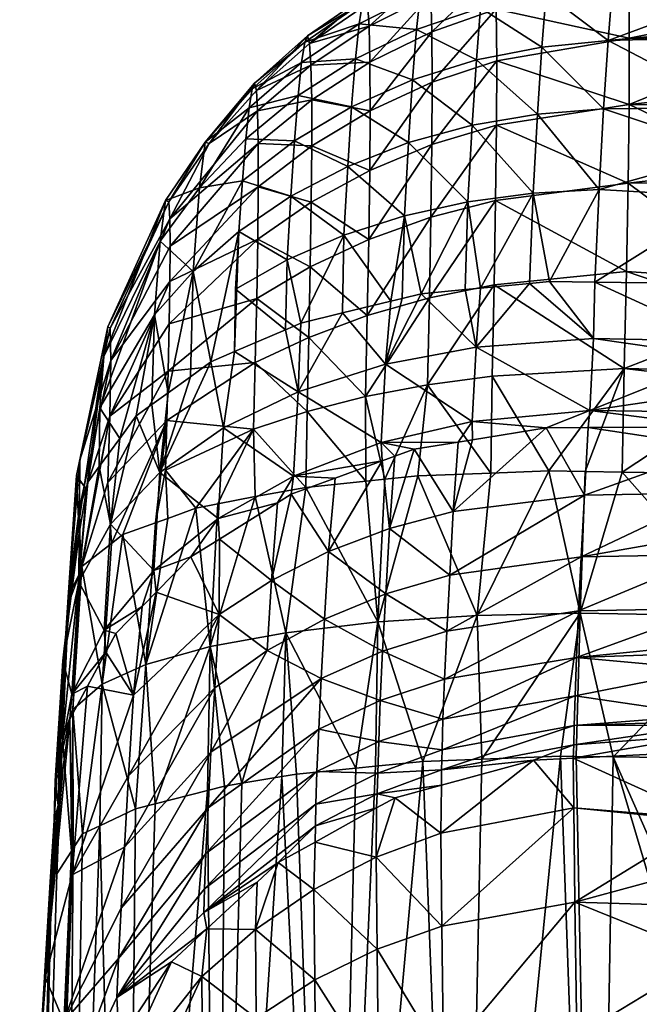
# Model space of a CAD drawing. Extents: x -0.145 to 0.145, y -0.184 to 0.
# Tile 6 of 256: x -0.144 to -0.137, y -0.07 to -0.059. Entities that reach past the tile are written whole.
import ezdxf

# ---------------------------------------------------------------- set-up
doc = ezdxf.new("R2010")
doc.units = 0
doc.layers.add('mesh', color=7, linetype='CONTINUOUS')

msp = doc.modelspace()

# ---------------------------------------------------------------- meshes
at = {"layer": 'mesh'}
mesh = msp.add_polyface(dxfattribs=at)
corners = [(-0.137169, -0.058912, 0.017714), (-0.135618, -0.058898, 0.017716), (-0.135617, -0.059054, 0.017992), (-0.137174, -0.05829, 0.016635), (-0.135624, -0.058278, 0.016618), (-0.135621, -0.058607, 0.0172), (-0.137276, -0.057563, 0.011772), (-0.135725, -0.057564, 0.011729), (-0.135713, -0.057476, 0.012095), (-0.137319, -0.057843, 0.010556), (-0.135768, -0.057859, 0.010504), (-0.135742, -0.057676, 0.011262), (-0.135783, -0.057963, 0.010074), (-0.137366, -0.058305, 0.009396), (-0.138819, -0.057849, 0.01185), (-0.13724, -0.057469, 0.013016), (-0.138094, -0.057939, 0.010605), (-0.13814, -0.058393, 0.00946), (-0.137416, -0.058942, 0.008321), (-0.13819, -0.059018, 0.008399), (-0.138755, -0.057858, 0.014255), (-0.13721, -0.057561, 0.01426), (-0.137188, -0.057837, 0.015475), (-0.138784, -0.057763, 0.013054), (-0.135794, -0.058096, 0.009822), (-0.135816, -0.058344, 0.009355), (-0.135854, -0.058794, 0.008503), (-0.138722, -0.058574, 0.016544), (-0.138734, -0.05813, 0.015427), (-0.135639, -0.057844, 0.015448), (-0.135658, -0.057516, 0.014259), (-0.135633, -0.057939, 0.015789), (-0.135626, -0.058063, 0.016236), (-0.13566, -0.057501, 0.014156), (-0.135917, -0.059722, 0.007402), (-0.135863, -0.058897, 0.008309)]
mesh.append_faces([[corners[k] for k in face] for face in [(0, 1, 2, 2), (3, 4, 5, 5), (6, 7, 8, 8), (9, 10, 11, 11), (9, 12, 10, 10), (13, 12, 9, 9), (14, 6, 15, 15), (14, 16, 6, 6), (6, 11, 7, 7), (6, 9, 11, 11), (16, 9, 6, 6), (16, 13, 9, 9), (17, 13, 16, 16), (17, 18, 13, 13), (19, 18, 17, 17), (20, 21, 22, 22), (20, 23, 21, 21), (13, 24, 12, 12), (13, 25, 24, 24), (18, 25, 13, 13), (18, 26, 25, 25), (0, 5, 1, 1), (0, 3, 5, 5), (27, 3, 0, 0), (27, 28, 3, 3), (29, 21, 30, 30), (29, 22, 21, 21), (31, 22, 29, 29), (31, 32, 22, 22), (3, 32, 4, 4), (3, 22, 32, 32), (28, 22, 3, 3), (28, 20, 22, 22), (21, 33, 30, 30), (21, 15, 33, 33), (23, 15, 21, 21), (23, 14, 15, 15), (18, 34, 35, 35), (35, 26, 18, 18)]])
mesh = msp.add_polyface(dxfattribs=at)
corners = [(-0.139652, -0.058812, 0.009683), (-0.138954, -0.059168, 0.008518), (-0.138906, -0.058559, 0.009554), (-0.139699, -0.059401, 0.008685), (-0.140367, -0.059156, 0.009849), (-0.139608, -0.058384, 0.010765), (-0.13886, -0.058116, 0.010674), (-0.140324, -0.058745, 0.010879), (-0.139568, -0.058126, 0.011904), (-0.138819, -0.057849, 0.01185), (-0.140285, -0.058497, 0.011968), (-0.138094, -0.057939, 0.010605), (-0.13814, -0.058393, 0.00946), (-0.13819, -0.059018, 0.008399), (-0.138241, -0.059801, 0.00745), (-0.139506, -0.058138, 0.014234), (-0.138784, -0.057763, 0.013054), (-0.138755, -0.057858, 0.014255), (-0.139533, -0.058043, 0.01307), (-0.140226, -0.058512, 0.014199), (-0.140252, -0.058419, 0.013085), (-0.139474, -0.058841, 0.016447), (-0.138734, -0.05813, 0.015427), (-0.138722, -0.058574, 0.016544), (-0.139486, -0.058406, 0.015369), (-0.140198, -0.059195, 0.016312), (-0.140208, -0.058773, 0.015284), (-0.140887, -0.059229, 0.015172), (-0.140903, -0.058977, 0.014149), (-0.140195, -0.059762, 0.017256), (-0.139471, -0.059429, 0.017442), (-0.138717, -0.059178, 0.017577), (-0.137169, -0.058912, 0.017714)]
mesh.append_faces([[corners[k] for k in face] for face in [(0, 1, 2, 2), (0, 3, 1, 1), (4, 3, 0, 0), (5, 2, 6, 6), (5, 0, 2, 2), (7, 0, 5, 5), (7, 4, 0, 0), (8, 6, 9, 9), (8, 5, 6, 6), (10, 5, 8, 8), (10, 7, 5, 5), (6, 11, 9, 9), (6, 12, 11, 11), (2, 12, 6, 6), (2, 13, 12, 12), (1, 13, 2, 2), (1, 14, 13, 13), (15, 16, 17, 17), (15, 18, 16, 16), (19, 18, 15, 15), (19, 20, 18, 18), (21, 22, 23, 23), (21, 24, 22, 22), (25, 24, 21, 21), (25, 26, 24, 24), (27, 26, 25, 25), (24, 17, 22, 22), (24, 15, 17, 17), (26, 15, 24, 24), (26, 19, 15, 15), (28, 19, 26, 26), (18, 9, 16, 16), (18, 8, 9, 9), (20, 8, 18, 18), (20, 10, 8, 8), (21, 29, 25, 25), (23, 30, 21, 21), (23, 31, 30, 30), (32, 31, 23, 23)]])
mesh = msp.add_polyface(dxfattribs=at)
corners = [(-0.140412, -0.059717, 0.008903), (-0.141079, -0.060112, 0.00917), (-0.140457, -0.06041, 0.008065), (-0.141036, -0.059584, 0.010053), (-0.141647, -0.06009, 0.010292), (-0.141609, -0.059728, 0.011182), (-0.140995, -0.059196, 0.011019), (-0.140367, -0.059156, 0.009849), (-0.140324, -0.058745, 0.010879), (-0.140959, -0.05896, 0.012044), (-0.140285, -0.058497, 0.011968), (-0.141574, -0.059507, 0.01213), (-0.140887, -0.059229, 0.015172), (-0.140903, -0.058977, 0.014149), (-0.140208, -0.058773, 0.015284), (-0.141523, -0.059525, 0.014083), (-0.140928, -0.058887, 0.013099), (-0.141546, -0.059439, 0.013109), (-0.140252, -0.058419, 0.013085), (-0.140226, -0.058512, 0.014199), (-0.140876, -0.060171, 0.017019), (-0.141501, -0.060648, 0.016732), (-0.141501, -0.060143, 0.015923), (-0.140878, -0.059632, 0.016137), (-0.140195, -0.059762, 0.017256), (-0.141509, -0.059763, 0.015031), (-0.142536, -0.061023, 0.014671), (-0.142075, -0.060145, 0.014003), (-0.141687, -0.060578, 0.009484), (-0.142187, -0.060661, 0.010565), (-0.142121, -0.060127, 0.012227), (-0.140198, -0.059195, 0.016312)]
mesh.append_faces([[corners[k] for k in face] for face in [(0, 1, 2, 2), (3, 1, 0, 0), (3, 4, 1, 1), (5, 4, 3, 3), (6, 7, 8, 8), (9, 8, 10, 10), (9, 6, 8, 8), (11, 6, 9, 9), (12, 13, 14, 14), (15, 13, 12, 12), (15, 16, 13, 13), (17, 16, 15, 15), (13, 18, 19, 19), (16, 18, 13, 13), (20, 21, 22, 22), (20, 23, 24, 24), (22, 23, 20, 20), (22, 25, 23, 23), (26, 25, 22, 22), (26, 27, 25, 25), (4, 28, 1, 1), (5, 29, 4, 4), (16, 10, 18, 18), (16, 9, 10, 10), (17, 9, 16, 16), (17, 11, 9, 9), (7, 3, 0, 0), (6, 3, 7, 7), (6, 5, 3, 3), (11, 5, 6, 6), (11, 30, 5, 5), (17, 30, 11, 11), (17, 27, 30, 30), (15, 27, 17, 17), (15, 25, 27, 27), (12, 25, 15, 15), (12, 23, 25, 25), (31, 23, 12, 12), (31, 24, 23, 23)]])
mesh = msp.add_polyface(dxfattribs=at)
corners = [(-0.139052, -0.060825, 0.006805), (-0.139086, -0.061848, 0.00621), (-0.138904, -0.06183, 0.006161), (-0.139004, -0.05993, 0.007594), (-0.138954, -0.059168, 0.008518), (-0.139699, -0.059401, 0.008685), (-0.139793, -0.060987, 0.007044), (-0.139822, -0.061952, 0.006465), (-0.139598, -0.061897, 0.006347), (-0.140501, -0.061214, 0.007357), (-0.140517, -0.06212, 0.006833), (-0.139952, -0.061983, 0.006534), (-0.139747, -0.060133, 0.007798), (-0.140457, -0.06041, 0.008065), (-0.140412, -0.059717, 0.008903), (-0.138241, -0.059801, 0.00745), (-0.138291, -0.060724, 0.006639), (-0.138333, -0.061776, 0.006009), (-0.138101, -0.061753, 0.005947), (-0.139474, -0.060156, 0.018331), (-0.140211, -0.061263, 0.018812), (-0.1402, -0.060458, 0.018096), (-0.139485, -0.061003, 0.019094), (-0.13872, -0.059928, 0.018505), (-0.138731, -0.060807, 0.019304), (-0.137182, -0.060605, 0.019526), (-0.138717, -0.059178, 0.017577), (-0.139471, -0.059429, 0.017442), (-0.140195, -0.059762, 0.017256), (-0.140876, -0.060171, 0.017019), (-0.139502, -0.061945, 0.019713), (-0.138748, -0.061792, 0.019955), (-0.140228, -0.062152, 0.019389), (-0.140894, -0.061582, 0.018458), (-0.140367, -0.059156, 0.009849), (-0.139474, -0.058841, 0.016447)]
mesh.append_faces([[corners[k] for k in face] for face in [(0, 1, 2, 2), (3, 4, 5, 5), (6, 7, 8, 8), (9, 10, 11, 11), (0, 8, 1, 1), (0, 6, 8, 8), (12, 6, 0, 0), (12, 13, 6, 6), (14, 13, 12, 12), (3, 15, 4, 4), (3, 16, 15, 15), (17, 18, 16, 16), (19, 20, 21, 21), (19, 22, 20, 20), (23, 22, 19, 19), (23, 24, 22, 22), (25, 24, 23, 23), (19, 26, 23, 23), (19, 27, 26, 26), (21, 27, 19, 19), (21, 28, 27, 27), (29, 28, 21, 21), (30, 24, 31, 31), (30, 22, 24, 24), (32, 22, 30, 30), (32, 20, 22, 22), (33, 20, 32, 32), (6, 11, 7, 7), (6, 9, 11, 11), (13, 9, 6, 6), (16, 2, 17, 17), (16, 0, 2, 2), (3, 0, 16, 16), (3, 12, 0, 0), (5, 12, 3, 3), (5, 14, 12, 12), (34, 14, 5, 5), (35, 27, 28, 28)]])
mesh = msp.add_polyface(dxfattribs=at)
corners = [(-0.137587, -0.062421, 0.005552), (-0.138955, -0.062519, 0.00579), (-0.13763, -0.063261, 0.005089), (-0.138101, -0.061753, 0.005947), (-0.138333, -0.061776, 0.006009), (-0.136076, -0.062637, 0.005396), (-0.136096, -0.063036, 0.005178), (-0.136067, -0.062452, 0.005485), (-0.137226, -0.062769, 0.020728), (-0.135683, -0.062803, 0.020731), (-0.135687, -0.062947, 0.020776), (-0.137521, -0.060681, 0.006537), (-0.135951, -0.060243, 0.00683), (-0.137468, -0.059739, 0.007359), (-0.13819, -0.059018, 0.008399), (-0.137416, -0.058942, 0.008321), (-0.138241, -0.059801, 0.00745), (-0.138291, -0.060724, 0.006639), (-0.137182, -0.060605, 0.019526), (-0.1372, -0.061639, 0.020213), (-0.138731, -0.060807, 0.019304), (-0.137171, -0.059689, 0.018685), (-0.135622, -0.059701, 0.018675), (-0.135629, -0.060423, 0.019438), (-0.135621, -0.059521, 0.018485), (-0.135632, -0.060599, 0.019548), (-0.13872, -0.059928, 0.018505), (-0.138717, -0.059178, 0.017577), (-0.135664, -0.062161, 0.020528), (-0.138748, -0.061792, 0.019955), (-0.137169, -0.058912, 0.017714), (-0.135617, -0.059054, 0.017992), (-0.13757, -0.061761, 0.005911), (-0.136035, -0.061782, 0.005808), (-0.13598, -0.060769, 0.00648), (-0.135917, -0.059722, 0.007402), (-0.135656, -0.061741, 0.020265)]
mesh.append_faces([[corners[k] for k in face] for face in [(0, 1, 2, 2), (3, 4, 0, 0), (5, 2, 6, 6), (5, 0, 2, 2), (7, 0, 5, 5), (8, 9, 10, 10), (11, 12, 13, 13), (14, 13, 15, 15), (16, 13, 14, 14), (16, 11, 13, 13), (17, 11, 16, 16), (17, 3, 11, 11), (18, 19, 20, 20), (21, 22, 23, 23), (21, 24, 22, 22), (18, 23, 25, 25), (18, 21, 23, 23), (26, 21, 18, 18), (26, 27, 21, 21), (8, 28, 9, 9), (8, 19, 28, 28), (29, 19, 8, 8), (29, 20, 19, 19), (30, 21, 27, 27), (31, 21, 30, 30), (31, 24, 21, 21), (3, 0, 32, 32), (7, 32, 0, 0), (33, 32, 7, 7), (3, 32, 11, 11), (32, 34, 11, 11), (33, 34, 32, 32), (13, 35, 15, 15), (13, 12, 35, 35), (11, 34, 12, 12), (19, 36, 28, 28), (18, 36, 19, 19), (18, 25, 36, 36)]])
mesh = msp.add_polyface(dxfattribs=at)
corners = [(-0.141727, -0.061171, 0.008779), (-0.141766, -0.061843, 0.008194), (-0.141163, -0.061501, 0.007743), (-0.141501, -0.060143, 0.015923), (-0.142532, -0.06134, 0.015382), (-0.142536, -0.061023, 0.014671), (-0.141501, -0.060648, 0.016732), (-0.140876, -0.060171, 0.017019), (-0.140882, -0.060828, 0.017798), (-0.1402, -0.060458, 0.018096), (-0.140211, -0.061263, 0.018812), (-0.141508, -0.061258, 0.017441), (-0.142542, -0.062249, 0.016568), (-0.142534, -0.061755, 0.016019), (-0.140894, -0.061582, 0.018458), (-0.14152, -0.061952, 0.018037), (-0.142055, -0.062693, 0.007998), (-0.142261, -0.061637, 0.009216), (-0.142647, -0.061285, 0.010868), (-0.142713, -0.062143, 0.009696), (-0.142547, -0.060823, 0.013908), (-0.142075, -0.060145, 0.014003), (-0.142121, -0.060127, 0.012227), (-0.142587, -0.060807, 0.012333), (-0.142187, -0.060661, 0.010565), (-0.143224, -0.062675, 0.014718), (-0.143232, -0.062297, 0.013682), (-0.14326, -0.062284, 0.012568), (-0.140457, -0.06041, 0.008065), (-0.141122, -0.060759, 0.008393), (-0.140501, -0.061214, 0.007357), (-0.141079, -0.060112, 0.00917), (-0.141687, -0.060578, 0.009484), (-0.141647, -0.06009, 0.010292), (-0.141609, -0.059728, 0.011182), (-0.143304, -0.062629, 0.011543), (-0.141004, -0.062239, 0.007091), (-0.140517, -0.06212, 0.006833), (-0.141778, -0.062573, 0.007758)]
mesh.append_faces([[corners[k] for k in face] for face in [(0, 1, 2, 2), (3, 4, 5, 5), (3, 6, 4, 4), (7, 8, 6, 6), (9, 8, 7, 7), (9, 10, 8, 8), (11, 12, 13, 13), (14, 15, 11, 11), (16, 0, 17, 17), (18, 19, 17, 17), (20, 21, 5, 5), (20, 22, 21, 21), (23, 22, 20, 20), (23, 24, 22, 22), (14, 8, 10, 10), (11, 8, 14, 14), (11, 6, 8, 8), (13, 6, 11, 11), (13, 4, 6, 6), (25, 5, 4, 4), (26, 20, 5, 5), (27, 23, 20, 20), (28, 29, 30, 30), (31, 29, 28, 28), (31, 32, 29, 29), (33, 24, 32, 32), (34, 22, 24, 24), (18, 23, 35, 35), (18, 24, 23, 23), (17, 24, 18, 18), (17, 32, 24, 24), (0, 32, 17, 17), (0, 29, 32, 32), (2, 29, 0, 0), (2, 30, 29, 29), (36, 30, 2, 2), (36, 37, 30, 30), (38, 1, 0, 0)]])
mesh = msp.add_polyface(dxfattribs=at)
corners = [(-0.142652, -0.063982, 0.008191), (-0.142746, -0.063191, 0.008939), (-0.142929, -0.063323, 0.009189), (-0.142556, -0.063055, 0.008681), (-0.142295, -0.062866, 0.008325), (-0.142055, -0.062693, 0.007998), (-0.141909, -0.063461, 0.007369), (-0.142713, -0.062143, 0.009696), (-0.143232, -0.062297, 0.013682), (-0.143585, -0.063839, 0.013417), (-0.14326, -0.062284, 0.012568), (-0.143224, -0.062675, 0.014718), (-0.141537, -0.062701, 0.018508), (-0.14257, -0.063377, 0.017367), (-0.142554, -0.062799, 0.017019), (-0.141556, -0.063478, 0.01885), (-0.141508, -0.061258, 0.017441), (-0.14152, -0.061952, 0.018037), (-0.142542, -0.062249, 0.016568), (-0.142534, -0.061755, 0.016019), (-0.143234, -0.063326, 0.015529), (-0.143257, -0.064101, 0.016053), (-0.142587, -0.063957, 0.017613), (-0.143624, -0.06402, 0.01228), (-0.143507, -0.064181, 0.010733), (-0.143304, -0.062629, 0.011543), (-0.14312, -0.063586, 0.009663), (-0.143352, -0.063228, 0.010749), (-0.143361, -0.063915, 0.010259), (-0.142261, -0.061637, 0.009216), (-0.142647, -0.061285, 0.010868), (-0.143492, -0.064096, 0.010586), (-0.142532, -0.06134, 0.015382), (-0.142536, -0.061023, 0.014671), (-0.142547, -0.060823, 0.013908), (-0.142587, -0.060807, 0.012333), (-0.141778, -0.062573, 0.007758), (-0.141727, -0.061171, 0.008779)]
mesh.append_faces([[corners[k] for k in face] for face in [(0, 1, 2, 2), (3, 1, 0, 0), (0, 4, 3, 3), (0, 5, 4, 4), (6, 5, 0, 0), (7, 1, 3, 3), (8, 9, 10, 10), (8, 11, 9, 9), (12, 13, 14, 14), (12, 15, 13, 13), (16, 17, 18, 18), (19, 20, 11, 11), (21, 20, 14, 14), (15, 22, 13, 13), (13, 21, 14, 14), (18, 20, 19, 19), (18, 14, 20, 20), (17, 14, 18, 18), (17, 12, 14, 14), (23, 24, 25, 25), (7, 2, 1, 1), (7, 26, 2, 2), (27, 26, 7, 7), (27, 28, 26, 26), (5, 29, 4, 4), (29, 3, 4, 4), (29, 7, 3, 3), (30, 27, 7, 7), (25, 27, 30, 30), (25, 31, 27, 27), (24, 31, 25, 25), (11, 32, 19, 19), (8, 33, 11, 11), (10, 34, 8, 8), (25, 10, 23, 23), (25, 35, 10, 10), (36, 5, 6, 6), (36, 37, 5, 5)]])
mesh = msp.add_polyface(dxfattribs=at)
corners = [(-0.141278, -0.064337, 0.006103), (-0.141117, -0.064236, 0.005985), (-0.141091, -0.064025, 0.006115), (-0.141972, -0.064522, 0.006734), (-0.141034, -0.06304, 0.006693), (-0.141909, -0.063461, 0.007369), (-0.140067, -0.063634, 0.005624), (-0.140015, -0.062717, 0.006152), (-0.141004, -0.062239, 0.007091), (-0.141184, -0.062317, 0.007246), (-0.140517, -0.06212, 0.006833), (-0.140056, -0.063849, 0.005523), (-0.140605, -0.064049, 0.005762), (-0.139952, -0.061983, 0.006534), (-0.141349, -0.065243, 0.005359), (-0.14068, -0.064905, 0.005029), (-0.139968, -0.064636, 0.004762), (-0.140246, -0.064086, 0.020045), (-0.140024, -0.064063, 0.020184), (-0.140105, -0.065727, 0.020548), (-0.141163, -0.061501, 0.007743), (-0.141766, -0.061843, 0.008194), (-0.140931, -0.063273, 0.019373), (-0.141556, -0.063478, 0.01885), (-0.141537, -0.062701, 0.018508), (-0.140894, -0.061582, 0.018458), (-0.140911, -0.062406, 0.018986), (-0.14152, -0.061952, 0.018037), (-0.140228, -0.062152, 0.019389), (-0.140249, -0.063098, 0.019816), (-0.141956, -0.064761, 0.006604), (-0.141778, -0.062573, 0.007758), (-0.141178, -0.065853, 0.019817), (-0.141539, -0.064265, 0.01903), (-0.140946, -0.064158, 0.019606)]
mesh.append_faces([[corners[k] for k in face] for face in [(0, 1, 2, 2), (3, 0, 2, 2), (2, 4, 5, 5), (6, 4, 2, 2), (6, 7, 4, 4), (4, 8, 9, 9), (4, 10, 8, 8), (7, 10, 4, 4), (2, 11, 6, 6), (2, 12, 11, 11), (1, 12, 2, 2), (7, 13, 10, 10), (1, 14, 15, 15), (15, 12, 1, 1), (15, 11, 12, 12), (16, 11, 15, 15), (1, 0, 14, 14), (17, 18, 19, 19), (20, 9, 8, 8), (20, 21, 9, 9), (22, 23, 24, 24), (25, 26, 27, 27), (28, 26, 25, 25), (28, 29, 26, 26), (26, 24, 27, 27), (26, 22, 24, 24), (29, 22, 26, 26), (29, 17, 22, 22), (18, 17, 29, 29), (3, 30, 0, 0), (31, 4, 9, 9), (31, 5, 4, 4), (32, 33, 34, 34), (34, 17, 19, 19), (17, 34, 22, 22), (34, 33, 23, 23), (22, 34, 23, 23), (31, 9, 21, 21)]])
mesh = msp.add_polyface(dxfattribs=at)
corners = [(-0.139003, -0.063389, 0.0053), (-0.139, -0.063602, 0.005213), (-0.13814, -0.063463, 0.005028), (-0.139167, -0.063629, 0.005249), (-0.140067, -0.063634, 0.005624), (-0.139905, -0.063794, 0.005458), (-0.13968, -0.063712, 0.00536), (-0.140056, -0.063849, 0.005523), (-0.140015, -0.062717, 0.006152), (-0.139822, -0.061952, 0.006465), (-0.139952, -0.061983, 0.006534), (-0.139598, -0.061897, 0.006347), (-0.138955, -0.062519, 0.00579), (-0.139086, -0.061848, 0.00621), (-0.138904, -0.06183, 0.006161), (-0.138333, -0.061776, 0.006009), (-0.13763, -0.063261, 0.005089), (-0.137587, -0.062421, 0.005552), (-0.137692, -0.064249, 0.004333), (-0.139224, -0.064439, 0.00456), (-0.139266, -0.065183, 0.003793), (-0.13773, -0.064969, 0.003586), (-0.139968, -0.064636, 0.004762), (-0.140105, -0.065727, 0.020548), (-0.140024, -0.064063, 0.020184), (-0.139636, -0.064023, 0.020427), (-0.140249, -0.063098, 0.019816), (-0.139524, -0.062959, 0.020173), (-0.139502, -0.061945, 0.019713), (-0.140228, -0.062152, 0.019389), (-0.138748, -0.061792, 0.019955), (-0.138771, -0.062858, 0.020442), (-0.137226, -0.062769, 0.020728), (-0.138946, -0.065653, 0.021049), (-0.138784, -0.063991, 0.020708), (-0.138109, -0.063965, 0.02093)]
mesh.append_faces([[corners[k] for k in face] for face in [(0, 1, 2, 2), (0, 3, 1, 1), (4, 5, 6, 6), (4, 7, 5, 5), (8, 9, 10, 10), (11, 9, 8, 8), (8, 12, 11, 11), (8, 0, 12, 12), (4, 0, 8, 8), (4, 3, 0, 0), (6, 3, 4, 4), (12, 13, 11, 11), (12, 14, 13, 13), (15, 14, 12, 12), (16, 12, 0, 0), (17, 15, 12, 12), (18, 19, 20, 20), (21, 18, 20, 20), (22, 5, 7, 7), (6, 5, 22, 22), (19, 22, 20, 20), (19, 6, 22, 22), (3, 6, 19, 19), (19, 1, 3, 3), (19, 2, 1, 1), (18, 2, 19, 19), (23, 24, 25, 25), (24, 26, 27, 27), (28, 26, 29, 29), (28, 27, 26, 26), (30, 27, 28, 28), (30, 31, 27, 27), (32, 31, 30, 30), (27, 25, 24, 24), (33, 34, 35, 35), (33, 25, 34, 34), (27, 34, 25, 25), (31, 34, 27, 27), (35, 34, 31, 31)]])
mesh = msp.add_polyface(dxfattribs=at)
corners = [(-0.143595, -0.064694, 0.011619), (-0.143597, -0.065258, 0.010183), (-0.143507, -0.064181, 0.010733), (-0.143492, -0.064096, 0.010586), (-0.143361, -0.063915, 0.010259), (-0.143226, -0.064588, 0.00914), (-0.14312, -0.063586, 0.009663), (-0.142929, -0.063323, 0.009189), (-0.142652, -0.063982, 0.008191), (-0.142289, -0.064969, 0.00685), (-0.141972, -0.064522, 0.006734), (-0.142722, -0.065129, 0.007494), (-0.141909, -0.063461, 0.007369), (-0.141091, -0.064025, 0.006115), (-0.142231, -0.064401, 0.018312), (-0.142817, -0.066226, 0.01785), (-0.14256, -0.06452, 0.01774), (-0.141973, -0.064351, 0.01858), (-0.142065, -0.066016, 0.018937), (-0.143224, -0.062675, 0.014718), (-0.143589, -0.064399, 0.014392), (-0.143585, -0.063839, 0.013417), (-0.143234, -0.063326, 0.015529), (-0.14257, -0.063377, 0.017367), (-0.142702, -0.064571, 0.017494), (-0.143084, -0.064709, 0.016829), (-0.142587, -0.063957, 0.017613), (-0.14358, -0.065133, 0.014945), (-0.143561, -0.06508, 0.015168), (-0.143257, -0.064101, 0.016053), (-0.143624, -0.06402, 0.01228), (-0.143352, -0.063228, 0.010749), (-0.141556, -0.063478, 0.01885), (-0.141539, -0.064265, 0.01903), (-0.141956, -0.064761, 0.006604), (-0.141349, -0.065243, 0.005359), (-0.141278, -0.064337, 0.006103), (-0.14326, -0.062284, 0.012568), (-0.143714, -0.065359, 0.013138), (-0.143716, -0.065334, 0.013005), (-0.143215, -0.064811, 0.016373), (-0.143724, -0.065437, 0.012903)]
mesh.append_faces([[corners[k] for k in face] for face in [(0, 1, 2, 2), (1, 3, 2, 2), (1, 4, 3, 3), (5, 4, 1, 1), (5, 6, 4, 4), (5, 7, 6, 6), (8, 7, 5, 5), (9, 10, 11, 11), (11, 8, 5, 5), (10, 8, 11, 11), (10, 12, 8, 8), (13, 12, 10, 10), (14, 15, 16, 16), (17, 18, 14, 14), (19, 20, 21, 21), (19, 22, 20, 20), (23, 24, 25, 25), (23, 26, 24, 24), (22, 27, 20, 20), (22, 28, 27, 27), (29, 28, 22, 22), (30, 0, 2, 2), (3, 4, 31, 31), (26, 16, 24, 24), (26, 14, 16, 16), (32, 14, 26, 26), (32, 17, 14, 14), (33, 17, 32, 32), (34, 10, 9, 9), (35, 36, 34, 34), (37, 21, 38, 38), (38, 39, 30, 30), (21, 20, 38, 38), (23, 40, 29, 29), (25, 40, 23, 23), (29, 40, 28, 28), (41, 0, 30, 30), (30, 37, 38, 38)]])
mesh = msp.add_polyface(dxfattribs=at)
corners = [(-0.13763, -0.063261, 0.005089), (-0.136107, -0.06328, 0.005023), (-0.136096, -0.063036, 0.005178), (-0.139003, -0.063389, 0.0053), (-0.13814, -0.063463, 0.005028), (-0.136115, -0.063453, 0.004913), (-0.137692, -0.064249, 0.004333), (-0.136152, -0.064222, 0.004234), (-0.136127, -0.063689, 0.004705), (-0.139301, -0.065835, 0.002946), (-0.137761, -0.0656, 0.002761), (-0.13773, -0.064969, 0.003586), (-0.139327, -0.066395, 0.002036), (-0.137785, -0.066142, 0.001875), (-0.136185, -0.06494, 0.00351), (-0.136213, -0.06557, 0.002639), (-0.136232, -0.065986, 0.002064), (-0.136236, -0.066089, 0.001817), (-0.136243, -0.066283, 0.001356), (-0.137813, -0.066938, -0.000043), (-0.136264, -0.066815, 0.00009), (-0.137802, -0.066592, 0.000938), (-0.136266, -0.066885, -0.000076), (-0.137253, -0.063979, 0.020994), (-0.135717, -0.064003, 0.021109), (-0.135767, -0.065661, 0.021432), (-0.13774, -0.065627, 0.02133), (-0.137684, -0.063972, 0.020961), (-0.138109, -0.063965, 0.02093), (-0.137355, -0.067303, 0.021648), (-0.137787, -0.067298, 0.021622), (-0.137972, -0.067296, 0.021611), (-0.138946, -0.065653, 0.021049), (-0.137226, -0.062769, 0.020728), (-0.138771, -0.062858, 0.020442), (-0.135687, -0.062947, 0.020776), (-0.137649, -0.06346, 0.005), (-0.136174, -0.064696, 0.003815), (-0.138892, -0.067331, 0.021344)]
mesh.append_faces([[corners[k] for k in face] for face in [(0, 1, 2, 2), (0, 3, 4, 4), (0, 5, 1, 1), (6, 7, 8, 8), (9, 10, 11, 11), (12, 13, 10, 10), (11, 7, 6, 6), (10, 14, 11, 11), (10, 15, 14, 14), (13, 15, 10, 10), (13, 16, 15, 15), (13, 17, 16, 16), (18, 17, 13, 13), (19, 20, 21, 21), (22, 20, 19, 19), (21, 18, 13, 13), (20, 18, 21, 21), (23, 24, 25, 25), (26, 23, 25, 25), (26, 27, 23, 23), (28, 27, 26, 26), (29, 26, 25, 25), (30, 26, 29, 29), (30, 31, 26, 26), (26, 32, 28, 28), (33, 28, 34, 34), (23, 35, 24, 24), (23, 33, 35, 35), (27, 33, 23, 23), (27, 28, 33, 33), (0, 4, 36, 36), (0, 36, 5, 5), (37, 7, 11, 11), (11, 14, 37, 37), (6, 36, 4, 4), (8, 36, 6, 6), (5, 36, 8, 8), (31, 38, 26, 26)]])
mesh = msp.add_polyface(dxfattribs=at)
corners = [(-0.143595, -0.064694, 0.011619), (-0.143786, -0.066181, 0.011621), (-0.143597, -0.065258, 0.010183), (-0.143655, -0.065036, 0.01221), (-0.143774, -0.066226, 0.012514), (-0.142856, -0.065546, 0.007549), (-0.142694, -0.065381, 0.007349), (-0.142722, -0.065129, 0.007494), (-0.143302, -0.065822, 0.00838), (-0.143166, -0.065861, 0.00793), (-0.143284, -0.066082, 0.008209), (-0.143679, -0.066572, 0.009368), (-0.143496, -0.066478, 0.00871), (-0.142289, -0.064969, 0.00685), (-0.143226, -0.064588, 0.00914), (-0.142959, -0.066582, 0.006676), (-0.141959, -0.065642, 0.005749), (-0.142231, -0.064401, 0.018312), (-0.142065, -0.066016, 0.018937), (-0.142817, -0.066226, 0.01785), (-0.143084, -0.064709, 0.016829), (-0.143326, -0.066454, 0.016711), (-0.142702, -0.064571, 0.017494), (-0.14256, -0.06452, 0.01774), (-0.143561, -0.06508, 0.015168), (-0.143669, -0.06675, 0.015265), (-0.14358, -0.065133, 0.014945), (-0.143594, -0.065173, 0.014775), (-0.143589, -0.064399, 0.014392), (-0.143724, -0.065437, 0.012903), (-0.143788, -0.067089, 0.013643), (-0.143717, -0.065513, 0.013335), (-0.143215, -0.064811, 0.016373), (-0.143714, -0.065359, 0.013138), (-0.143713, -0.065413, 0.013294), (-0.143716, -0.065334, 0.013005), (-0.143624, -0.06402, 0.01228)]
mesh.append_faces([[corners[k] for k in face] for face in [(0, 1, 2, 2), (3, 1, 0, 0), (3, 4, 1, 1), (5, 6, 7, 7), (8, 5, 7, 7), (8, 9, 5, 5), (8, 10, 9, 9), (11, 10, 8, 8), (11, 12, 10, 10), (13, 7, 6, 6), (11, 2, 1, 1), (8, 2, 11, 11), (8, 14, 2, 2), (7, 14, 8, 8), (15, 9, 10, 10), (15, 5, 9, 9), (6, 5, 15, 15), (16, 6, 15, 15), (17, 18, 19, 19), (20, 19, 21, 21), (22, 19, 20, 20), (22, 23, 19, 19), (24, 25, 26, 26), (24, 21, 25, 25), (27, 26, 25, 25), (28, 26, 27, 27), (29, 4, 3, 3), (30, 31, 27, 27), (20, 21, 32, 32), (32, 21, 24, 24), (31, 30, 33, 33), (33, 34, 31, 31), (30, 35, 33, 33), (30, 29, 35, 35), (34, 27, 31, 31), (28, 34, 33, 33), (36, 35, 29, 29), (28, 27, 34, 34), (29, 3, 0, 0)]])
mesh = msp.add_polyface(dxfattribs=at)
corners = [(-0.139903, -0.067779, -0.002043), (-0.140111, -0.067733, -0.000916), (-0.140119, -0.067898, -0.002031), (-0.138286, -0.067341, -0.002088), (-0.137817, -0.067163, -0.001059), (-0.13936, -0.067454, -0.000984), (-0.140106, -0.067491, 0.000156), (-0.140049, -0.066069, 0.00311), (-0.140012, -0.0654, 0.003977), (-0.140727, -0.065694, 0.00422), (-0.139968, -0.064636, 0.004762), (-0.14068, -0.064905, 0.005029), (-0.139301, -0.065835, 0.002946), (-0.13773, -0.064969, 0.003586), (-0.139266, -0.065183, 0.003793), (-0.139327, -0.066395, 0.002036), (-0.137761, -0.0656, 0.002761), (-0.140095, -0.067123, 0.001191), (-0.139345, -0.066861, 0.001072), (-0.140076, -0.066645, 0.002178), (-0.139355, -0.06722, 0.000062), (-0.137802, -0.066592, 0.000938), (-0.137813, -0.066938, -0.000043), (-0.140766, -0.066386, 0.003326), (-0.137785, -0.066142, 0.001875), (-0.140816, -0.067475, 0.001346), (-0.140105, -0.065727, 0.020548), (-0.139636, -0.064023, 0.020427), (-0.138946, -0.065653, 0.021049), (-0.140131, -0.067413, 0.02082), (-0.140362, -0.067436, 0.020685), (-0.139579, -0.067357, 0.021145), (-0.140125, -0.068474, -0.005389), (-0.139369, -0.068192, -0.005458), (-0.137817, -0.067897, -0.005529), (-0.139363, -0.067632, -0.002058), (-0.13774, -0.065627, 0.02133), (-0.138892, -0.067331, 0.021344)]
mesh.append_faces([[corners[k] for k in face] for face in [(0, 1, 2, 2), (3, 4, 5, 5), (5, 6, 1, 1), (7, 8, 9, 9), (8, 10, 11, 11), (11, 9, 8, 8), (12, 13, 14, 14), (15, 16, 12, 12), (12, 7, 15, 15), (12, 8, 7, 7), (14, 8, 12, 12), (14, 10, 8, 8), (17, 18, 19, 19), (20, 18, 17, 17), (20, 21, 18, 18), (22, 21, 20, 20), (19, 7, 23, 23), (19, 15, 7, 7), (18, 15, 19, 19), (18, 24, 15, 15), (21, 24, 18, 18), (20, 5, 22, 22), (20, 6, 5, 5), (17, 6, 20, 20), (17, 25, 6, 6), (26, 27, 28, 28), (26, 29, 30, 30), (26, 31, 29, 29), (28, 31, 26, 26), (0, 2, 32, 32), (33, 0, 32, 32), (34, 3, 33, 33), (35, 1, 0, 0), (35, 5, 1, 1), (3, 5, 35, 35), (36, 37, 28, 28), (28, 37, 31, 31), (35, 0, 33, 33), (33, 3, 35, 35)]])
mesh = msp.add_polyface(dxfattribs=at)
corners = [(-0.140816, -0.067475, 0.001346), (-0.140828, -0.067855, 0.000279), (-0.140106, -0.067491, 0.000156), (-0.140119, -0.067898, -0.002031), (-0.140111, -0.067733, -0.000916), (-0.140833, -0.068107, -0.000827), (-0.142011, -0.066497, 0.004871), (-0.141398, -0.066062, 0.004519), (-0.141959, -0.065642, 0.005749), (-0.142054, -0.067249, 0.003903), (-0.140766, -0.066386, 0.003326), (-0.14068, -0.064905, 0.005029), (-0.141349, -0.065243, 0.005359), (-0.140727, -0.065694, 0.00422), (-0.143064, -0.068355, 0.004643), (-0.142113, -0.068431, 0.001758), (-0.142128, -0.068843, 0.000602), (-0.142088, -0.067896, 0.002862), (-0.140795, -0.066981, 0.002364), (-0.140076, -0.066645, 0.002178), (-0.140095, -0.067123, 0.001191), (-0.140049, -0.066069, 0.00311), (-0.142289, -0.064969, 0.00685), (-0.142694, -0.065381, 0.007349), (-0.142065, -0.066016, 0.018937), (-0.141539, -0.064265, 0.01903), (-0.141178, -0.065853, 0.019817), (-0.141973, -0.064351, 0.01858), (-0.140362, -0.067436, 0.020685), (-0.141057, -0.067505, 0.020277), (-0.140105, -0.065727, 0.020548), (-0.141898, -0.067644, 0.019512), (-0.142096, -0.067695, 0.019236), (-0.141692, -0.06761, 0.019699), (-0.141225, -0.067533, 0.020125), (-0.142707, -0.067852, 0.018387), (-0.140837, -0.068297, -0.001989), (-0.141956, -0.064761, 0.006604), (-0.140946, -0.064158, 0.019606), (-0.140125, -0.068474, -0.005389)]
mesh.append_faces([[corners[k] for k in face] for face in [(0, 1, 2, 2), (3, 4, 5, 5), (4, 1, 5, 5), (4, 2, 1, 1), (6, 7, 8, 8), (9, 7, 6, 6), (9, 10, 7, 7), (11, 12, 13, 13), (14, 9, 6, 6), (15, 16, 0, 0), (16, 1, 0, 0), (17, 10, 9, 9), (18, 10, 17, 17), (18, 19, 10, 10), (20, 19, 18, 18), (7, 12, 8, 8), (7, 13, 12, 12), (10, 13, 7, 7), (10, 21, 13, 13), (18, 0, 20, 20), (18, 15, 0, 0), (17, 15, 18, 18), (22, 23, 8, 8), (24, 25, 26, 26), (27, 25, 24, 24), (26, 28, 29, 29), (26, 30, 28, 28), (24, 31, 32, 32), (24, 33, 31, 31), (26, 33, 24, 24), (26, 34, 33, 33), (29, 34, 26, 26), (35, 24, 32, 32), (3, 5, 36, 36), (8, 37, 22, 22), (12, 37, 8, 8), (38, 30, 26, 26), (39, 3, 36, 36)]])
mesh = msp.add_polyface(dxfattribs=at)
corners = [(-0.143786, -0.066181, 0.011621), (-0.143798, -0.066616, 0.012298), (-0.143818, -0.066936, 0.01212), (-0.143774, -0.066226, 0.012514), (-0.143702, -0.066864, 0.009198), (-0.143679, -0.066572, 0.009368), (-0.143873, -0.067581, 0.010747), (-0.14384, -0.067869, 0.010547), (-0.143887, -0.068044, 0.011393), (-0.143907, -0.06835, 0.011192), (-0.143779, -0.06742, 0.009944), (-0.143496, -0.066478, 0.00871), (-0.142011, -0.066497, 0.004871), (-0.141959, -0.065642, 0.005749), (-0.143016, -0.067524, 0.005708), (-0.143284, -0.066082, 0.008209), (-0.142959, -0.066582, 0.006676), (-0.143675, -0.06868, 0.006669), (-0.143991, -0.069873, 0.007689), (-0.143064, -0.068355, 0.004643), (-0.143104, -0.069069, 0.003495), (-0.142054, -0.067249, 0.003903), (-0.142088, -0.067896, 0.002862), (-0.142707, -0.067852, 0.018387), (-0.142817, -0.066226, 0.01785), (-0.142065, -0.066016, 0.018937), (-0.142936, -0.067911, 0.018068), (-0.143326, -0.066454, 0.016711), (-0.143669, -0.06675, 0.015265), (-0.143663, -0.068371, 0.015562), (-0.143683, -0.068403, 0.01539), (-0.143554, -0.068202, 0.016491), (-0.143788, -0.067089, 0.013643), (-0.143854, -0.068667, 0.013937), (-0.143594, -0.065173, 0.014775), (-0.143351, -0.068107, 0.017009), (-0.143724, -0.065437, 0.012903)]
mesh.append_faces([[corners[k] for k in face] for face in [(0, 1, 2, 2), (0, 3, 1, 1), (4, 5, 6, 6), (7, 8, 9, 9), (7, 6, 8, 8), (10, 6, 7, 7), (10, 4, 6, 6), (4, 11, 5, 5), (6, 2, 8, 8), (6, 0, 2, 2), (5, 0, 6, 6), (12, 13, 14, 14), (15, 11, 16, 16), (17, 16, 11, 11), (18, 10, 7, 7), (19, 12, 14, 14), (20, 21, 19, 19), (11, 4, 17, 17), (22, 21, 20, 20), (14, 17, 19, 19), (14, 16, 17, 17), (13, 16, 14, 14), (23, 24, 25, 25), (26, 24, 23, 23), (26, 27, 24, 24), (28, 29, 30, 30), (28, 31, 29, 29), (27, 31, 28, 28), (32, 30, 33, 33), (32, 28, 30, 30), (34, 28, 32, 32), (1, 33, 2, 2), (1, 32, 33, 33), (3, 32, 1, 1), (8, 2, 33, 33), (35, 27, 26, 26), (27, 35, 31, 31), (3, 36, 32, 32)]])
mesh = msp.add_polyface(dxfattribs=at)
corners = [(-0.136268, -0.066934, -0.000193), (-0.136266, -0.066885, -0.000076), (-0.137813, -0.066938, -0.000043), (-0.137817, -0.067163, -0.001059), (-0.136271, -0.067044, -0.000656), (-0.13936, -0.067454, -0.000984), (-0.137355, -0.067303, 0.021648), (-0.135767, -0.065661, 0.021432), (-0.135811, -0.067321, 0.021742), (-0.135898, -0.072222, 0.022528), (-0.137553, -0.079009, 0.023465), (-0.135885, -0.07063, 0.022314), (-0.137787, -0.067298, 0.021622), (-0.137972, -0.067296, 0.021611), (-0.13913, -0.079025, 0.023168), (-0.139356, -0.06928, -0.008731), (-0.137803, -0.068997, -0.00884), (-0.137817, -0.067897, -0.005529), (-0.139338, -0.070828, -0.011812), (-0.137782, -0.070563, -0.011958), (-0.139287, -0.075168, -0.017148), (-0.137722, -0.074954, -0.017358), (-0.137754, -0.072563, -0.014818), (-0.139255, -0.077869, -0.019291), (-0.137684, -0.077686, -0.019527), (-0.136154, -0.075252, -0.017688), (-0.136116, -0.07775, -0.0194), (-0.136213, -0.071315, -0.01322), (-0.139315, -0.072805, -0.014638), (-0.136247, -0.069045, -0.008802), (-0.136254, -0.068579, -0.007896), (-0.136239, -0.069629, -0.009939), (-0.136223, -0.070641, -0.011908), (-0.136204, -0.071931, -0.01392), (-0.136193, -0.072642, -0.014726), (-0.136262, -0.068052, -0.005613), (-0.136262, -0.068025, -0.005495), (-0.137823, -0.067317, -0.002089), (-0.138286, -0.067341, -0.002088), (-0.136273, -0.06724, -0.002096), (-0.136159, -0.074922, -0.017314)]
mesh.append_faces([[corners[k] for k in face] for face in [(0, 1, 2, 2), (3, 4, 0, 0), (2, 3, 0, 0), (2, 5, 3, 3), (6, 7, 8, 8), (6, 9, 10, 10), (6, 11, 9, 9), (8, 11, 6, 6), (10, 12, 6, 6), (10, 13, 12, 12), (14, 13, 10, 10), (15, 16, 17, 17), (18, 19, 16, 16), (20, 21, 22, 22), (23, 24, 21, 21), (24, 25, 21, 21), (24, 26, 25, 25), (19, 22, 27, 27), (19, 28, 22, 22), (16, 29, 30, 30), (16, 31, 29, 29), (19, 31, 16, 16), (19, 32, 31, 31), (27, 32, 19, 19), (22, 33, 27, 27), (22, 34, 33, 33), (21, 34, 22, 22), (35, 16, 30, 30), (35, 17, 16, 16), (36, 17, 35, 35), (37, 3, 38, 38), (37, 4, 3, 3), (39, 4, 37, 37), (25, 40, 21, 21), (21, 40, 34, 34), (17, 37, 38, 38), (36, 37, 17, 17), (39, 37, 36, 36)]])
mesh = msp.add_polyface(dxfattribs=at)
corners = [(-0.144108, -0.071683, 0.00796), (-0.143991, -0.069873, 0.007689), (-0.144066, -0.070987, 0.008656), (-0.144102, -0.071779, 0.004967), (-0.143932, -0.068762, 0.010881), (-0.14384, -0.067869, 0.010547), (-0.143907, -0.06835, 0.011192), (-0.143702, -0.066864, 0.009198), (-0.143779, -0.06742, 0.009944), (-0.142113, -0.068431, 0.001758), (-0.143153, -0.070112, 0.001004), (-0.142128, -0.068843, 0.000602), (-0.143133, -0.069658, 0.002279), (-0.143832, -0.071551, 0.001447), (-0.143774, -0.070397, 0.004214), (-0.142136, -0.06912, -0.000595), (-0.143675, -0.06868, 0.006669), (-0.142088, -0.067896, 0.002862), (-0.143104, -0.069069, 0.003495), (-0.143064, -0.068355, 0.004643), (-0.142096, -0.067695, 0.019236), (-0.14305, -0.079275, 0.020162), (-0.142707, -0.067852, 0.018387), (-0.143663, -0.068371, 0.015562), (-0.144091, -0.079601, 0.01711), (-0.143683, -0.068403, 0.01539), (-0.143554, -0.068202, 0.016491), (-0.14375, -0.079426, 0.018669), (-0.142936, -0.067911, 0.018068), (-0.144187, -0.079779, 0.015625), (-0.143887, -0.068044, 0.011393), (-0.143854, -0.068667, 0.013937), (-0.143189, -0.071164, -0.004711), (-0.14216, -0.069866, -0.005039), (-0.142517, -0.069694, -0.001844), (-0.143185, -0.072112, -0.00757), (-0.142154, -0.070875, -0.00808), (-0.143125, -0.070621, -0.001747), (-0.143458, -0.071129, -0.001694), (-0.143823, -0.072158, -0.001587), (-0.142104, -0.069311, -0.001884), (-0.143351, -0.068107, 0.017009)]
mesh.append_faces([[corners[k] for k in face] for face in [(0, 1, 2, 2), (0, 3, 1, 1), (4, 5, 6, 6), (4, 2, 5, 5), (1, 5, 2, 2), (7, 8, 1, 1), (9, 10, 11, 11), (12, 10, 9, 9), (12, 13, 10, 10), (14, 13, 12, 12), (10, 15, 11, 11), (14, 3, 13, 13), (14, 1, 3, 3), (16, 1, 14, 14), (16, 7, 1, 1), (17, 12, 9, 9), (18, 12, 17, 17), (18, 14, 12, 12), (19, 14, 18, 18), (19, 16, 14, 14), (20, 21, 22, 22), (23, 24, 25, 25), (26, 27, 23, 23), (21, 28, 22, 22), (6, 29, 4, 4), (30, 31, 6, 6), (32, 33, 34, 34), (35, 33, 32, 32), (35, 36, 33, 33), (10, 37, 34, 34), (13, 37, 10, 10), (13, 38, 37, 37), (39, 38, 13, 13), (10, 40, 15, 15), (34, 40, 10, 10), (21, 41, 28, 28), (32, 37, 38, 38), (32, 34, 37, 37)]])
mesh = msp.add_polyface(dxfattribs=at)
corners = [(-0.140833, -0.068107, -0.000827), (-0.142136, -0.06912, -0.000595), (-0.141269, -0.068537, -0.001964), (-0.140828, -0.067855, 0.000279), (-0.141516, -0.068766, -0.00194), (-0.142128, -0.068843, 0.000602), (-0.140646, -0.079071, 0.022506), (-0.140362, -0.067436, 0.020685), (-0.140131, -0.067413, 0.02082), (-0.141898, -0.067644, 0.019512), (-0.14199, -0.079155, 0.021478), (-0.142096, -0.067695, 0.019236), (-0.139579, -0.067357, 0.021145), (-0.141057, -0.067505, 0.020277), (-0.141225, -0.067533, 0.020125), (-0.141692, -0.06761, 0.019699), (-0.141527, -0.070351, -0.008295), (-0.142154, -0.070875, -0.00808), (-0.141515, -0.071825, -0.011231), (-0.14216, -0.069866, -0.005039), (-0.141535, -0.069316, -0.005178), (-0.140098, -0.071078, -0.011668), (-0.140842, -0.069907, -0.008477), (-0.140828, -0.071412, -0.011474), (-0.140114, -0.069548, -0.008623), (-0.140852, -0.068849, -0.005295), (-0.140125, -0.068474, -0.005389), (-0.139356, -0.06928, -0.008731), (-0.137817, -0.067897, -0.005529), (-0.139369, -0.068192, -0.005458), (-0.139338, -0.070828, -0.011812), (-0.137803, -0.068997, -0.00884), (-0.139315, -0.072805, -0.014638), (-0.137782, -0.070563, -0.011958), (-0.140837, -0.068297, -0.001989), (-0.142104, -0.069311, -0.001884), (-0.138892, -0.067331, 0.021344), (-0.13913, -0.079025, 0.023168), (-0.137972, -0.067296, 0.021611), (-0.142517, -0.069694, -0.001844)]
mesh.append_faces([[corners[k] for k in face] for face in [(0, 1, 2, 2), (0, 3, 1, 1), (1, 4, 2, 2), (5, 1, 3, 3), (6, 7, 8, 8), (9, 10, 11, 11), (12, 6, 8, 8), (6, 13, 7, 7), (6, 14, 13, 13), (10, 15, 14, 14), (16, 17, 18, 18), (16, 19, 17, 17), (20, 19, 16, 16), (21, 22, 23, 23), (24, 22, 21, 21), (24, 25, 22, 22), (26, 25, 24, 24), (2, 4, 20, 20), (20, 25, 2, 2), (20, 22, 25, 25), (16, 22, 20, 20), (16, 23, 22, 22), (18, 23, 16, 16), (27, 28, 29, 29), (30, 31, 27, 27), (30, 32, 33, 33), (30, 24, 21, 21), (27, 24, 30, 30), (27, 26, 24, 24), (29, 26, 27, 27), (34, 0, 2, 2), (1, 35, 4, 4), (36, 37, 12, 12), (37, 36, 38, 38), (19, 35, 39, 39), (20, 35, 19, 19), (20, 4, 35, 35), (25, 34, 2, 2), (26, 34, 25, 25)]])
mesh = msp.add_polyface(dxfattribs=at)
corners = [(-0.142096, -0.067695, 0.019236), (-0.14199, -0.079155, 0.021478), (-0.14305, -0.079275, 0.020162), (-0.139579, -0.067357, 0.021145), (-0.13913, -0.079025, 0.023168), (-0.140646, -0.079071, 0.022506), (-0.141225, -0.067533, 0.020125), (-0.141898, -0.067644, 0.019512), (-0.141692, -0.06761, 0.019699), (-0.143861, -0.07636, -0.011783), (-0.143174, -0.075186, -0.012734), (-0.14318, -0.073462, -0.010263), (-0.141483, -0.075958, -0.016316), (-0.142133, -0.074147, -0.013571), (-0.142119, -0.076342, -0.015906), (-0.1415, -0.073708, -0.013924), (-0.142145, -0.072312, -0.010944), (-0.141515, -0.071825, -0.011231), (-0.142154, -0.070875, -0.00808), (-0.140052, -0.075367, -0.016942), (-0.140789, -0.075631, -0.016664), (-0.140024, -0.078036, -0.01906), (-0.14081, -0.073334, -0.014222), (-0.140077, -0.073032, -0.014461), (-0.140828, -0.071412, -0.011474), (-0.140098, -0.071078, -0.011668), (-0.140764, -0.078257, -0.018748), (-0.139287, -0.075168, -0.017148), (-0.137754, -0.072563, -0.014818), (-0.139315, -0.072805, -0.014638), (-0.139255, -0.077869, -0.019291), (-0.137722, -0.074954, -0.017358), (-0.139338, -0.070828, -0.011812), (-0.143858, -0.078273, -0.013821), (-0.143166, -0.077248, -0.01493), (-0.143185, -0.072112, -0.00757), (-0.143189, -0.071164, -0.004711), (-0.143458, -0.071129, -0.001694), (-0.14375, -0.079426, 0.018669), (-0.143351, -0.068107, 0.017009), (-0.143823, -0.072158, -0.001587), (-0.143865, -0.073509, -0.006992)]
mesh.append_faces([[corners[k] for k in face] for face in [(0, 1, 2, 2), (3, 4, 5, 5), (1, 6, 5, 5), (7, 8, 1, 1), (9, 10, 11, 11), (12, 13, 14, 14), (15, 13, 12, 12), (15, 16, 13, 13), (17, 16, 15, 15), (17, 18, 16, 16), (19, 20, 21, 21), (19, 22, 20, 20), (23, 22, 19, 19), (23, 24, 22, 22), (25, 24, 23, 23), (17, 22, 24, 24), (15, 22, 17, 17), (15, 20, 22, 22), (12, 20, 15, 15), (12, 26, 20, 20), (27, 28, 29, 29), (30, 31, 27, 27), (27, 19, 30, 30), (27, 23, 19, 19), (29, 23, 27, 27), (29, 25, 23, 23), (32, 25, 29, 29), (33, 34, 10, 10), (35, 9, 11, 11), (36, 37, 35, 35), (11, 18, 35, 35), (11, 16, 18, 18), (10, 16, 11, 11), (10, 13, 16, 16), (34, 13, 10, 10), (34, 14, 13, 13), (38, 39, 2, 2), (40, 41, 35, 35)]])
mesh = msp.add_polyface(dxfattribs=at)
corners = [(-0.144189, -0.073092, 0.005684), (-0.144102, -0.071779, 0.004967), (-0.144108, -0.071683, 0.00796), (-0.144168, -0.073054, 0.001897), (-0.144261, -0.074467, 0.002319), (-0.144278, -0.074924, 0.000071), (-0.144254, -0.0743, 0.003142), (-0.144216, -0.073575, 0.004905), (-0.143832, -0.071551, 0.001447), (-0.143663, -0.068371, 0.015562), (-0.14375, -0.079426, 0.018669), (-0.144091, -0.079601, 0.01711), (-0.144187, -0.079779, 0.015625), (-0.143683, -0.068403, 0.01539), (-0.143854, -0.068667, 0.013937), (-0.143907, -0.06835, 0.011192), (-0.144066, -0.070987, 0.008656), (-0.143932, -0.068762, 0.010881), (-0.144264, -0.085145, 0.016204), (-0.144271, -0.086262, 0.016299), (-0.144289, -0.075196, -0.001272), (-0.144289, -0.075735, -0.003556), (-0.144196, -0.074157, -0.003953), (-0.144289, -0.076399, -0.005789), (-0.144196, -0.074965, -0.00639), (-0.144289, -0.076155, -0.005331), (-0.144195, -0.076115, -0.008684), (-0.144289, -0.077503, -0.007863), (-0.143858, -0.078273, -0.013821), (-0.143174, -0.075186, -0.012734), (-0.143861, -0.07636, -0.011783), (-0.143185, -0.072112, -0.00757), (-0.143865, -0.073509, -0.006992), (-0.144195, -0.077584, -0.01079), (-0.144032, -0.072748, -0.001525), (-0.143823, -0.072158, -0.001587), (-0.144127, -0.07365, -0.001432), (-0.143554, -0.068202, 0.016491), (-0.143351, -0.068107, 0.017009), (-0.143458, -0.071129, -0.001694)]
mesh.append_faces([[corners[k] for k in face] for face in [(0, 1, 2, 2), (3, 4, 5, 5), (3, 6, 4, 4), (1, 6, 3, 3), (1, 7, 6, 6), (0, 7, 1, 1), (8, 1, 3, 3), (9, 10, 11, 11), (12, 13, 11, 11), (14, 13, 12, 12), (15, 14, 12, 12), (12, 16, 17, 17), (12, 2, 16, 16), (18, 0, 2, 2), (19, 7, 0, 0), (20, 21, 22, 22), (23, 24, 25, 25), (23, 26, 24, 24), (27, 26, 23, 23), (28, 29, 30, 30), (31, 32, 30, 30), (32, 26, 30, 30), (32, 24, 26, 26), (22, 24, 32, 32), (22, 25, 24, 24), (21, 25, 22, 22), (26, 33, 30, 30), (3, 34, 35, 35), (3, 36, 34, 34), (5, 36, 3, 3), (20, 36, 5, 5), (8, 3, 35, 35), (37, 38, 10, 10), (22, 36, 20, 20), (32, 36, 22, 22), (32, 34, 36, 36), (35, 34, 32, 32), (31, 39, 35, 35)]])

doc.saveas('drawing.dxf')
